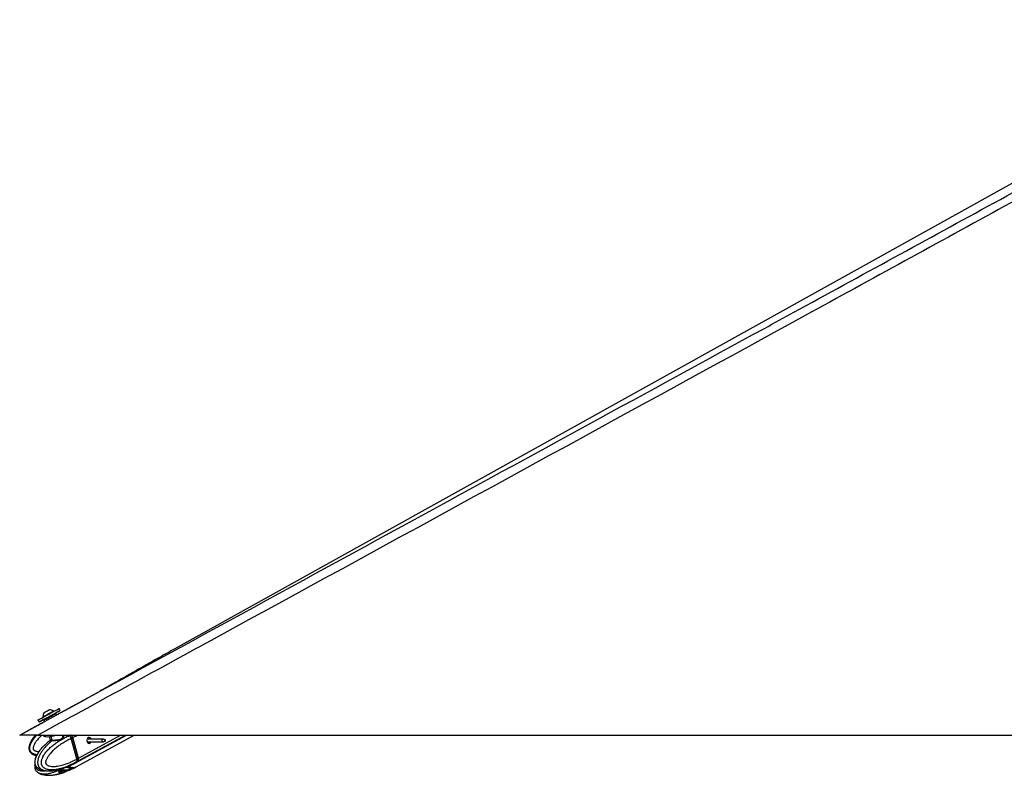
# Model space of a CAD drawing. Header units: millimetres. Extents: x 20 to 22981, y 40 to 19992.
# Tile 98 of 143: x 12389 to 13936, y 6549 to 7736. Entities that reach past the tile are written whole.
import ezdxf

# ---------------------------------------------------------------- set-up
doc = ezdxf.new("R2010")
doc.units = ezdxf.units.MM
doc.header["$LTSCALE"] = 2

msp = doc.modelspace()

# ---------------------------------------------------------------- linework, layer by layer
at = {"color": 7, "linetype": 'Continuous', "lineweight": 25}
for p, q in [((14390.77, 7725.2), (12632.78, 6747.85)), ((12446.95, 6644.01), (12515.36, 6681.36)), ((12442.78, 6649.59), (12442.43, 6650.24)), ((12452.63, 6650.93), (12450.96, 6654.01)), ((12417.93, 6636.06), (12419.6, 6632.98)), ((12425.74, 6641.16), (12426.09, 6640.51)), ((12428.52, 6633.95), (12427.37, 6636.06)), ((12427.77, 6637.42), (12431.28, 6639.33)), ((12440.95, 6644.58), (12444.46, 6646.49)), ((12445.82, 6646.09), (12446.95, 6644.01)), ((12389.18, 6612.47), (12428.52, 6633.95)), ((12417.93, 6612.47), (14957.83, 6612.47)), ((12426.38, 6612.47), (12426.61, 6611.63)), ((12435.67, 6609.98), (12437.1, 6604.73)), ((12456.98, 6611.64), (12456.76, 6612.47)), ((12467.03, 6611.54), (12467.17, 6611.59)), ((12472.2, 6608.07), (12470.12, 6606.93)), ((12470.12, 6606.93), (12470.12, 6606.93)), ((12478.87, 6574.9), (12470.12, 6606.93)), ((12480.95, 6576.03), (12472.2, 6608.07)), ((12481.11, 6576.19), (12472.35, 6608.23)), ((12481.51, 6576.34), (12472.76, 6608.38)), ((12478.04, 6569.31), (12557.01, 6612.47)), ((12478.08, 6562.64), (12568.8, 6612.47)), ((12520.26, 6606.07), (12495.22, 6606.07)), ((12523.54, 6604.87), (12520.68, 6605.99)), ((12495.22, 6601.71), (12520.26, 6601.71)), ((12520.68, 6601.79), (12523.54, 6602.92)), ((12478.87, 6574.9), (12478.88, 6574.89)), ((12478.88, 6574.89), (12480.95, 6576.03)), ((12455.47, 6557.34), (12455.2, 6557.38)), ((12460.33, 6561.04), (12458.36, 6560.31)), ((12467.39, 6564.02), (12463.29, 6562.35)), ((12466.07, 6557.67), (12470.51, 6559.98)), ((12467.77, 6557.45), (12467.39, 6557.29)), ((12468.19, 6564.29), (12475.41, 6567.87)), ((12468.2, 6557.59), (12475.44, 6561.19)), ((12468.36, 6564.32), (12468.32, 6564.3)), ((12472.76, 6561.21), (12470.51, 6559.98)), ((12475.41, 6567.86), (12477.57, 6569.05)), ((12475.44, 6561.19), (12477.6, 6562.37)), ((12478.43, 6570.37), (12478.31, 6570.29)), ((12480.42, 6571.45), (12478.43, 6570.37)), ((12455.38, 6557.32), (12451.29, 6555.64)), ((12452.12, 6555.98), (12452.75, 6555.58)), ((12452.75, 6555.58), (12461.23, 6557.2)), ((12467.39, 6557.29), (12463.29, 6555.61))]:
    msp.add_line(p, q, dxfattribs=at)
at = {"color": 8, "linetype": 'Continuous', "lineweight": 25}
for p, q in [((12440.06, 6604.59), (12438.49, 6610.34)), ((12467.17, 6611.59), (12468.77, 6612.47)), ((12472.76, 6608.38), (12480.24, 6612.47)), ((12480.95, 6571.74), (12555.46, 6612.47)), ((12481.51, 6576.34), (12547.62, 6612.47)), ((12496.39, 6607.92), (12496.94, 6608.22)), ((12462.76, 6557.49), (12463.29, 6555.61)), ((12450.5, 6554.89), (12450.65, 6554.33)), ((12452.51, 6552.63), (12451.67, 6555.8)), ((12453.97, 6555.81), (12454.83, 6552.62)), ((12460.33, 6554.31), (12459.63, 6556.89))]:
    msp.add_line(p, q, dxfattribs=at)
at = {"color": 7, "linetype": 'Continuous', "lineweight": 25, "flags": 128}
for points in [[(12417.93, 6636.06), (12417.94, 6636.06), (12418.4, 6636.32), (12419.47, 6636.9), (12421.11, 6637.8), (12423.27, 6638.98), (12425.86, 6640.39), (12428.78, 6641.97), (12431.91, 6643.68), (12435.14, 6645.44), (12438.35, 6647.18), (12441.41, 6648.84), (12444.2, 6650.35), (12446.61, 6651.66), (12448.56, 6652.71), (12449.96, 6653.47), (12450.77, 6653.91), (12450.96, 6654.01)], [(12427.9, 6637.47), (12426.37, 6636.64), (12423.95, 6635.33), (12422.01, 6634.28), (12420.6, 6633.52), (12419.79, 6633.08), (12419.61, 6632.99), (12420.07, 6633.24), (12421.14, 6633.83), (12422.78, 6634.73), (12424.94, 6635.9), (12427.53, 6637.31), (12430.45, 6638.9), (12433.58, 6640.61), (12436.82, 6642.36), (12440.02, 6644.1), (12443.08, 6645.76), (12445.87, 6647.28), (12448.28, 6648.59), (12450.23, 6649.64), (12451.63, 6650.4), (12452.44, 6650.83), (12452.62, 6650.93), (12452.17, 6650.67), (12451.1, 6650.09), (12449.45, 6649.19), (12447.29, 6648.01), (12444.7, 6646.6), (12444.35, 6646.41)], [(12425.74, 6641.16), (12425.89, 6641.25), (12426.62, 6641.65), (12427.91, 6642.35), (12429.65, 6643.3), (12431.72, 6644.43), (12433.97, 6645.65), (12436.23, 6646.88), (12438.32, 6648.02), (12440.11, 6648.98), (12441.44, 6649.71), (12442.23, 6650.13), (12442.43, 6650.24)], [(12427.65, 6647.6), (12427.85, 6647.71), (12428.64, 6648.14), (12429.91, 6648.83), (12431.48, 6649.69), (12433.1, 6650.57), (12434.52, 6651.34), (12435.53, 6651.89), (12435.98, 6652.13), (12435.99, 6652.13)], [(12426.61, 6611.63), (12426.62, 6611.59), (12427.24, 6610.79), (12428.54, 6610.22), (12430.46, 6609.89), (12432.92, 6609.81), (12435.84, 6610), (12439.11, 6610.44), (12442.59, 6611.11), (12446.15, 6612), (12447.59, 6612.41)], [(12472.18, 6608.29), (12472.25, 6608.28), (12472.3, 6608.27), (12472.34, 6608.25), (12472.35, 6608.23)], [(12497.02, 6608.37), (12495.9, 6607.37), (12495.14, 6605.83), (12494.85, 6604.01), (12495.08, 6602.16), (12495.79, 6600.58), (12496.87, 6599.5), (12498.16, 6599.09), (12499.47, 6599.42), (12500.58, 6600.42), (12501.27, 6601.71)], [(12520.68, 6601.79), (12520.23, 6601.71), (12519.64, 6601.9), (12519.15, 6602.38), (12518.83, 6603.1), (12518.72, 6603.94), (12518.85, 6604.77), (12519.2, 6605.47), (12519.7, 6605.92), (12520.3, 6606.07), (12520.68, 6605.99)], [(12523.61, 6602.95), (12523.84, 6603.16), (12524, 6603.48), (12524.06, 6603.87), (12524.01, 6604.26), (12523.86, 6604.59), (12523.63, 6604.82), (12523.36, 6604.9), (12523.09, 6604.84), (12522.85, 6604.62), (12522.69, 6604.3), (12522.63, 6603.91), (12522.68, 6603.53), (12522.83, 6603.19), (12523.06, 6602.97), (12523.33, 6602.88), (12523.61, 6602.95)], [(12481.11, 6576.19), (12481.11, 6576.18), (12481.1, 6576.15), (12481.07, 6576.11), (12481.02, 6576.07), (12480.95, 6576.03)], [(12477.8, 6569.18), (12479.37, 6570.18), (12480.95, 6571.74)]]:
    msp.add_lwpolyline(points, dxfattribs=at)
at = {"color": 8, "linetype": 'Continuous', "lineweight": 25, "flags": 128}
for points in [[(12467.03, 6611.54), (12465.82, 6612.37), (12465.26, 6612.72)], [(12472.35, 6608.23), (12472.35, 6608.22), (12472.34, 6608.19), (12472.32, 6608.15), (12472.27, 6608.11), (12472.2, 6608.07)]]:
    msp.add_lwpolyline(points, dxfattribs=at)
at = {"color": 7, "linetype": 'Continuous', "lineweight": 25}
for centre, radius, start, end in [((12436.36, 6641.51), 10.63, 55.18441, 91.98198), ((12436.36, 6641.51), 10.63, 145.06356, 181.86113), ((12438.9, 6604.23), 1.22, 314.82424, 17.27108), ((12464.29, 6606.06), 8.78, 15.28745, 46.91625), ((12498.2, 6605.48), 3.12, 10.94562, 112.24012), ((12476.62, 6574.6), 5.19, 326.5269, 19.49262), ((12472.73, 6575.13), 13.59, 233.29017, 293.16481), ((12458.05, 6549.91), 6.49, 90.75538, 110.81653)]:
    msp.add_arc(centre, radius, start, end, dxfattribs=at)
at = {"color": 8, "linetype": 'Continuous', "lineweight": 25}
for centre, radius, start, end in [((12470.95, 6575.42), 15.44, 239.97827, 268.40096), ((12470.65, 6570.08), 10.1, 269.24234, 298.33115), ((12470.68, 6576.46), 9.81, 298.84123, 321.04409)]:
    msp.add_arc(centre, radius, start, end, dxfattribs=at)
at = {"color": 7, "linetype": 'Continuous', "lineweight": 25}
for centre, major_axis, ratio, start_param, end_param in [((12436.59, 6641.08), (9.23, 5.01), 0.0146119, 3.1422355, 6.2838282), ((12436.12, 6641.96), (8.35, 4.54), 0.0162743, 3.1403985, 6.2856653), ((12436.12, 6641.96), (4.83, 2.63), 0.0162743, 3.1420832, 6.2839806), ((12468.02, 6608.1), (-2.84, 5.28), 0.648436, 4.3708778, 5.3334285), ((12468.42, 6608.32), (-2.55, 4.76), 0.6471977, 4.3713524, 5.3339031), ((12476.77, 6576.06), (-2.84, 5.28), 0.648436, 3.408327, 4.3708778), ((12467.21, 6581.48), (-10.33, 19.14), 0.6465662, 2.7973211, 3.1656834), ((12467.22, 6588.18), (-10.29, 19.16), 0.6475393, 3.1464175, 3.4086712)]:
    msp.add_ellipse(centre, major_axis=major_axis, ratio=ratio, start_param=start_param, end_param=end_param, dxfattribs=at)
at = {"color": 8, "linetype": 'Continuous', "lineweight": 25}
msp.add_ellipse((12467.21, 6581.48), major_axis=(-10.62, 18.98), ratio=0.6705683, start_param=2.3436916, end_param=2.7871428, dxfattribs=at)
at = {"color": 7, "linetype": 'Continuous', "lineweight": 25}
for points, knots in [([(14467.54, 7736), (14398.22, 7697.58), (14224.83, 7601.48), (13946.11, 7448.43), (13423.03, 7161.72), (12913.44, 6883.19), (12508.54, 6661.97), (12417.93, 6612.47)], [0, 0, 0, 0, 0.1020033, 0.2551145, 0.4082261, 0.8675761, 1, 1, 1, 1]), ([(12389.18, 6612.47), (12595.9, 6725.33), (12985.71, 6938.14), (13375.68, 7151.16), (13558.84, 7251.21)], [0, 0, 0, 0, 0.5303206, 1, 1, 1, 1]), ([(12632.78, 6747.85), (12628.74, 6745.6), (12620.61, 6741.07), (12608.61, 6734.33), (12596.67, 6727.58), (12584.78, 6720.83), (12572.92, 6714.09), (12561.08, 6707.35), (12549.25, 6700.6), (12537.4, 6693.86), (12526.02, 6687.39), (12518.61, 6683.2), (12515.14, 6681.24)], [0, 0, 0, 0, 0.0967613, 0.1945357, 0.2933215, 0.3931175, 0.4939234, 0.5957393, 0.6985661, 0.8024052, 0.9072587, 1, 1, 1, 1]), ([(12427.37, 6636.06), (12427.36, 6636.08), (12427.33, 6636.14), (12427.26, 6636.32), (12427.23, 6636.6), (12427.31, 6636.94), (12427.49, 6637.23), (12427.68, 6637.36), (12427.77, 6637.42)], [0, 0, 0, 0, 0.0321864, 0.1414464, 0.356114, 0.5707536, 0.7853765, 1, 1, 1, 1]), ([(12427.31, 6636.89), (12427.28, 6636.79), (12427.23, 6636.58), (12427.26, 6636.28), (12427.35, 6636.13), (12427.38, 6636.07)], [0, 0, 0, 0, 0.36941013, 0.78238702, 1, 1, 1, 1]), ([(12427.37, 6636.06), (12427.36, 6636.08), (12427.33, 6636.14), (12427.27, 6636.28), (12427.26, 6636.41), (12427.26, 6636.49)], [0, 0, 0, 0, 0.1144207, 0.5028325, 1, 1, 1, 1]), ([(12444.46, 6646.49), (12444.57, 6646.54), (12444.78, 6646.63), (12445.12, 6646.62), (12445.44, 6646.5), (12445.66, 6646.32), (12445.77, 6646.17), (12445.81, 6646.11), (12445.82, 6646.09)], [0, 0, 0, 0, 0.2146235, 0.4292464, 0.643886, 0.8585536, 0.9678136, 1, 1, 1, 1]), ([(12417.93, 6612.47), (12416, 6612.47), (12412.09, 6612.47), (12406.94, 6612.47), (12402.59, 6612.47), (12399.13, 6612.47), (12396.06, 6612.47), (12392.87, 6612.47), (12390.59, 6612.47), (12389.35, 6612.47), (12389.24, 6612.47), (12389.18, 6612.47)], [0, 0, 0, 0, 0.125074, 0.2528462, 0.338625, 0.426559, 0.5124713, 0.6014208, 0.7600165, 0.8786617, 1, 1, 1, 1]), ([(12414.04, 6612.47), (12413.4, 6611.72), (12412.12, 6610.21), (12410.33, 6607.86), (12408.66, 6605.44), (12407.13, 6602.92), (12406, 6600.72), (12405.22, 6598.89), (12404.62, 6597.27), (12404.08, 6595.36), (12403.72, 6593.17), (12403.68, 6590.93), (12404.01, 6588.9), (12404.66, 6587.15), (12405.5, 6585.71), (12406.57, 6584.42), (12407.79, 6583.36), (12409.1, 6582.48), (12410.56, 6581.72), (12412.28, 6581.04), (12413.99, 6580.52), (12415.14, 6580.3), (12415.58, 6580.22)], [0, 0, 0, 0, 0.0709193, 0.1422379, 0.2122647, 0.2825186, 0.3537982, 0.389693, 0.4256875, 0.4783765, 0.5317095, 0.5848036, 0.638946, 0.678266, 0.7187317, 0.7580519, 0.79836, 0.834673, 0.8714309, 0.9161471, 0.9674892, 1, 1, 1, 1]), ([(12478.31, 6570.29), (12478.31, 6570.29), (12476.79, 6569.4), (12473.72, 6567.69), (12469.56, 6565.61), (12465.87, 6563.94), (12462.66, 6562.62), (12459.42, 6561.42), (12455.68, 6560.21), (12452.22, 6559.27), (12449.06, 6558.59), (12446.32, 6558.11), (12443.21, 6557.73), (12440.27, 6557.6), (12437.87, 6557.66), (12436, 6557.81), (12434.14, 6558.08), (12432.37, 6558.49), (12430.72, 6559.02), (12429.08, 6559.72), (12427.71, 6560.55), (12426.61, 6561.43), (12425.79, 6562.24), (12425, 6563.23), (12424.33, 6564.36), (12423.81, 6565.64), (12423.44, 6567.06), (12423.25, 6568.66), (12423.28, 6570.32), (12423.48, 6571.84), (12423.87, 6573.62), (12424.38, 6575.22), (12425.03, 6576.82), (12425.61, 6578.08), (12426.51, 6579.79), (12427.75, 6581.85), (12429.39, 6584.19), (12431.3, 6586.61), (12433.49, 6589.09), (12435.95, 6591.58), (12438.51, 6593.94), (12441.15, 6596.19), (12443.87, 6598.32), (12446.67, 6600.36), (12449.51, 6602.28), (12452.62, 6604.23), (12455.98, 6606.19), (12459.62, 6608.12), (12463.3, 6609.92), (12465.79, 6611.01), (12467.03, 6611.54), (12467.03, 6611.54)], [0, 0, 0, 0, 0.0000008, 0.0422987, 0.0846613, 0.1132063, 0.1417733, 0.1704134, 0.1990815, 0.2400833, 0.2606371, 0.2812088, 0.3109101, 0.3407043, 0.3567813, 0.3728866, 0.3891034, 0.4053739, 0.4193354, 0.4333758, 0.4502119, 0.4587238, 0.4673515, 0.4771635, 0.4871812, 0.4957771, 0.5059068, 0.5163897, 0.5271359, 0.5381453, 0.5463974, 0.5631406, 0.571619, 0.5816075, 0.5916275, 0.6118295, 0.6324407, 0.6531325, 0.6793239, 0.705598, 0.7320605, 0.758567, 0.7855622, 0.8125879, 0.8396959, 0.8668275, 0.9000371, 0.9332812, 0.9666244, 0.9999992, 1, 1, 1, 1]), ([(12470.12, 6606.93), (12467.74, 6605.8), (12462.96, 6603.54), (12456.54, 6599.75), (12450.82, 6595.86), (12446.61, 6592.58), (12443.33, 6589.71), (12440.91, 6587.42), (12438.56, 6584.97), (12436.55, 6582.63), (12434.87, 6580.45), (12433.48, 6578.45), (12432.2, 6576.31), (12431.18, 6574.28), (12430.45, 6572.38), (12430.07, 6570.98), (12429.9, 6569.83), (12429.87, 6569.08), (12429.94, 6568.43), (12430.06, 6567.92), (12430.28, 6567.42), (12430.57, 6566.94), (12431.15, 6566.24), (12432.03, 6565.5), (12433.21, 6564.81), (12434.44, 6564.27), (12436.34, 6563.66), (12438.94, 6563.18), (12442.19, 6562.99), (12445.43, 6563.12), (12449.04, 6563.53), (12453.08, 6564.29), (12458.11, 6565.61), (12463.69, 6567.51), (12469.3, 6569.89), (12474.37, 6572.36), (12477.37, 6574.05), (12478.87, 6574.9)], [0, 0, 0, 0, 0.0737382, 0.1477499, 0.2040902, 0.2606163, 0.2892634, 0.3179527, 0.346811, 0.3757532, 0.3953177, 0.4149389, 0.4348278, 0.4548835, 0.4678942, 0.4811204, 0.4871973, 0.4933926, 0.4974322, 0.5016088, 0.5050429, 0.5101356, 0.5153535, 0.5279137, 0.5408256, 0.5534139, 0.5660825, 0.5981467, 0.6305735, 0.6616784, 0.6928908, 0.7368231, 0.7808927, 0.8428379, 0.9050024, 0.9524643, 1, 1, 1, 1]), ([(12437.2, 6603.95), (12435.54, 6602.8), (12433.78, 6601.57), (12432.13, 6600.06), (12432.02, 6599.96)], [0, 0, 0, 0, 0.9372943, 1, 1, 1, 1]), ([(12439.76, 6603.37), (12439.57, 6603.37), (12438.57, 6603.37), (12437.25, 6603.41), (12436.48, 6603.53), (12436.91, 6603.89), (12437.12, 6604.07)], [0, 0, 0, 0, 0.0729228, 0.380807, 0.6951213, 1, 1, 1, 1]), ([(12437.06, 6604.73), (12437.1, 6604.63), (12437.18, 6604.37), (12437.04, 6604.06), (12436.95, 6603.95), (12436.96, 6603.96), (12436.96, 6603.96)], [0, 0, 0, 0, 0.2201731, 0.5330298, 0.8182143, 1, 1, 1, 1]), ([(12437.16, 6604.74), (12437.14, 6604.73), (12436.99, 6604.59), (12437.71, 6604.62), (12438.93, 6604.59), (12439.88, 6604.59), (12440.06, 6604.59)], [0, 0, 0, 0, 0.0490375, 0.4775741, 0.8998589, 1, 1, 1, 1]), ([(12470.12, 6606.93), (12470.03, 6607.25), (12469.84, 6607.88), (12469.43, 6608.81), (12468.92, 6609.69), (12468.37, 6610.44), (12467.79, 6611.06), (12467.4, 6611.41), (12467.19, 6611.58), (12467.17, 6611.59)], [0, 0, 0, 0, 0.1727183, 0.3504478, 0.5231653, 0.700887, 0.8420862, 0.9859711, 1, 1, 1, 1]), ([(12497.13, 6606.07), (12497.04, 6606.34), (12496.85, 6606.95), (12496.6, 6607.54), (12496.43, 6607.8), (12496.37, 6607.9)], [0, 0, 0, 0, 0.3267009, 0.7478659, 1, 1, 1, 1]), ([(12496.94, 6608.22), (12497, 6608.18), (12497.1, 6608.11), (12497.14, 6608), (12497.15, 6607.96)], [0, 0, 0, 0, 0.5888012, 1, 1, 1, 1]), ([(12497.15, 6607.96), (12497.24, 6607.71), (12497.41, 6607.23), (12497.64, 6606.45), (12497.75, 6606.07)], [0, 0, 0, 0, 0.526903, 1, 1, 1, 1]), ([(12429.02, 6597.26), (12428.84, 6597.11), (12427.16, 6595.63), (12424.57, 6592.92), (12421.19, 6589.18), (12418.56, 6585.66), (12416.37, 6582.07), (12414.77, 6578.67), (12413.68, 6575.66), (12412.95, 6573.02), (12412.63, 6570.44), (12412.73, 6567.95), (12413.25, 6565.78), (12414.15, 6563.87), (12415.31, 6562.38), (12416.8, 6560.98), (12418.01, 6560.07), (12418.8, 6559.7), (12418.88, 6559.66)], [0, 0, 0, 0, 0.0179735, 0.170401, 0.2815054, 0.3825606, 0.4751986, 0.5624623, 0.6239118, 0.67665, 0.7290923, 0.7777196, 0.8236484, 0.8612076, 0.9034417, 0.9387506, 0.9938353, 1, 1, 1, 1]), ([(12418.89, 6559.68), (12418.86, 6559.69), (12418.29, 6559.97), (12417.47, 6560.55), (12416.45, 6561.43), (12415.68, 6562.24), (12414.93, 6563.23), (12414.29, 6564.36), (12413.77, 6565.64), (12413.4, 6567.06), (12413.2, 6568.66), (12413.2, 6570.32), (12413.38, 6572.26), (12413.74, 6574.03), (12414.18, 6575.6), (12414.59, 6576.82), (12415.06, 6578.08), (12415.79, 6579.79), (12416.8, 6581.85), (12418.15, 6584.19), (12419.72, 6586.61), (12421.52, 6589.09), (12423.55, 6591.58), (12425.66, 6593.94), (12427.85, 6596.18), (12430.04, 6598.26), (12431.52, 6599.54), (12432.22, 6600.14)], [0, 0, 0, 0, 0.002015, 0.0465012, 0.0691789, 0.0920394, 0.1180382, 0.1445816, 0.1673579, 0.1941983, 0.2219745, 0.2504485, 0.2796198, 0.3234643, 0.3458408, 0.3683059, 0.3947721, 0.4213219, 0.4748505, 0.5294635, 0.5842898, 0.6536885, 0.7233062, 0.7934231, 0.8636565, 0.9351849, 1, 1, 1, 1]), ([(12496.6, 6599.79), (12496.72, 6599.83), (12497.17, 6600), (12497.72, 6600.67), (12497.87, 6601.37), (12497.94, 6601.71)], [0, 0, 0, 0, 0.1573787, 0.5908351, 1, 1, 1, 1]), ([(12498.63, 6601.71), (12498.63, 6601.61), (12498.65, 6601.1), (12498.2, 6600.29), (12497.64, 6599.59), (12497.18, 6599.44), (12497.07, 6599.4)], [0, 0, 0, 0, 0.10075087, 0.48169251, 0.87406573, 1, 1, 1, 1]), ([(12478.88, 6574.89), (12478.96, 6574.59), (12479.11, 6573.96), (12479.2, 6573.06), (12479.16, 6572.2), (12479.01, 6571.48), (12478.78, 6570.88), (12478.57, 6570.54), (12478.45, 6570.38), (12478.43, 6570.37)], [0, 0, 0, 0, 0.17271171, 0.35043413, 0.52314502, 0.70085965, 0.84207208, 0.98597111, 1, 1, 1, 1]), ([(12413.13, 6566.64), (12413.08, 6566.49), (12412.82, 6565.5), (12412.64, 6563.62), (12412.72, 6561.14), (12413.25, 6558.97), (12414.15, 6557.06), (12415.32, 6555.58), (12416.8, 6554.17), (12417.99, 6553.28), (12418.76, 6552.92), (12418.82, 6552.89)], [0, 0, 0, 0, 0.02952358, 0.18774769, 0.33445284, 0.47297478, 0.58635174, 0.71360587, 0.82008356, 0.98621087, 1, 1, 1, 1]), ([(12419.09, 6559.56), (12419.58, 6559.31), (12420.76, 6558.71), (12422.98, 6557.83), (12426.1, 6556.92), (12429.06, 6556.32), (12430.97, 6556.23), (12431.49, 6556.21)], [0, 0, 0, 0, 0.1223668, 0.2934936, 0.5397529, 0.8747136, 1, 1, 1, 1]), ([(12435.39, 6555.97), (12437.29, 6556.04), (12440.85, 6556.16), (12445.61, 6556.88), (12449.37, 6557.66), (12452.32, 6558.41), (12455.2, 6559.22), (12457.17, 6559.9), (12458.36, 6560.31)], [0, 0, 0, 0, 0.2367816, 0.4422864, 0.6072986, 0.7258786, 0.8350183, 1, 1, 1, 1]), ([(12455.38, 6557.32), (12455.66, 6557.42), (12456.2, 6557.6), (12457.27, 6557.69), (12458.1, 6557.66), (12458.55, 6557.62), (12458.63, 6557.61)], [0, 0, 0, 0, 0.3050923, 0.6095832, 0.9298248, 1, 1, 1, 1]), ([(12464.59, 6557.59), (12463.61, 6557.51), (12461.63, 6557.36), (12459.63, 6557.52), (12458.63, 6557.61)], [0, 0, 0, 0, 0.4969746, 1, 1, 1, 1]), ([(12460.33, 6561.04), (12460.66, 6561.19), (12461.32, 6561.49), (12462.33, 6561.95), (12462.97, 6562.22), (12463.25, 6562.33), (12463.29, 6562.35)], [0, 0, 0, 0, 0.320917, 0.6423854, 0.9503785, 1, 1, 1, 1]), ([(12464.59, 6557.59), (12464.94, 6557.62), (12465.48, 6557.66), (12465.91, 6557.67), (12466.07, 6557.67)], [0, 0, 0, 0, 0.63518484, 1, 1, 1, 1]), ([(12466.07, 6557.67), (12466.31, 6557.66), (12466.69, 6557.65), (12466.86, 6557.6), (12466.93, 6557.58)], [0, 0, 0, 0, 0.6350635, 1, 1, 1, 1]), ([(12466.93, 6557.58), (12467.18, 6557.5), (12467.7, 6557.34), (12468.11, 6557.5), (12468.31, 6557.58)], [0, 0, 0, 0, 0.4969746, 1, 1, 1, 1]), ([(12467.39, 6564.02), (12467.61, 6564.11), (12468.05, 6564.29), (12468.36, 6564.38), (12468.35, 6564.35), (12468.34, 6564.34)], [0, 0, 0, 0, 0.3904128, 0.7800559, 1, 1, 1, 1]), ([(12419.04, 6552.79), (12419.52, 6552.54), (12420.69, 6551.94), (12422.89, 6551.07), (12425.99, 6550.14), (12430.22, 6549.36), (12433.4, 6549.26), (12435.2, 6549.2)], [0, 0, 0, 0, 0.0930433, 0.2235947, 0.4111939, 0.6660857, 1, 1, 1, 1]), ([(12435.19, 6549.2), (12437.12, 6549.26), (12440.71, 6549.37), (12445.51, 6550.11), (12449.27, 6550.88), (12452.17, 6551.62), (12454.73, 6552.34), (12456.42, 6552.92), (12457.34, 6553.24)], [0, 0, 0, 0, 0.2499027, 0.4654675, 0.6365256, 0.7566059, 0.8664957, 1, 1, 1, 1]), ([(12450.65, 6554.33), (12450.56, 6554.48), (12450.38, 6554.78), (12450.59, 6555.25), (12450.98, 6555.52), (12451.25, 6555.63), (12451.29, 6555.64)], [0, 0, 0, 0, 0.320917, 0.6423854, 0.9503785, 1, 1, 1, 1]), ([(12450.65, 6554.33), (12450.98, 6553.97), (12451.63, 6553.25), (12452.22, 6552.84), (12452.51, 6552.63)], [0, 0, 0, 0, 0.4967217, 1, 1, 1, 1]), ([(12451.29, 6555.19), (12451.28, 6555.18), (12451.28, 6555.11), (12451.22, 6555.08), (12451.14, 6555.11), (12451.04, 6555.21), (12450.97, 6555.3), (12450.92, 6555.41), (12450.91, 6555.42)], [0, 0, 0, 0, 0.0221155, 0.2988772, 0.5833427, 0.6886331, 0.9722709, 1, 1, 1, 1]), ([(12451.26, 6555.19), (12451.3, 6555.28), (12451.35, 6555.43), (12451.33, 6555.59), (12451.32, 6555.66)], [0, 0, 0, 0, 0.5771836, 1, 1, 1, 1]), ([(12453.38, 6552.47), (12453.14, 6552.48), (12452.76, 6552.5), (12452.58, 6552.59), (12452.51, 6552.63)], [0, 0, 0, 0, 0.64357563, 1, 1, 1, 1]), ([(12454.83, 6552.62), (12454.49, 6552.57), (12453.96, 6552.48), (12453.53, 6552.47), (12453.38, 6552.47)], [0, 0, 0, 0, 0.6435761, 1, 1, 1, 1]), ([(12460.33, 6554.31), (12459.45, 6553.95), (12457.68, 6553.23), (12455.79, 6552.83), (12454.83, 6552.62)], [0, 0, 0, 0, 0.4967217, 1, 1, 1, 1]), ([(12457.97, 6556.39), (12457.99, 6556.27), (12458.03, 6556.03), (12457.93, 6555.67), (12457.73, 6555.38), (12457.43, 6555.16), (12457.13, 6555.08), (12456.83, 6555.07), (12456.51, 6555.13), (12456.16, 6555.32), (12455.88, 6555.61), (12455.79, 6555.85), (12455.74, 6555.97)], [0, 0, 0, 0, 0.1043681, 0.2087075, 0.3127248, 0.4190019, 0.5282372, 0.5686689, 0.6775865, 0.7865951, 0.8932335, 1, 1, 1, 1]), ([(12463.29, 6555.61), (12463.03, 6555.51), (12462.52, 6555.3), (12461.57, 6554.87), (12460.83, 6554.53), (12460.43, 6554.35), (12460.33, 6554.31)], [0, 0, 0, 0, 0.2990505, 0.5979905, 0.9014906, 1, 1, 1, 1])]:
    msp.add_open_spline(points, degree=3, knots=knots, dxfattribs=at)
at = {"color": 8, "linetype": 'Continuous', "lineweight": 25}
for points, knots in [([(13558.84, 7251.21), (13574.23, 7259.62), (13694.5, 7325.3), (13919.8, 7448.45), (14198.97, 7601.1), (14373.72, 7696.81), (14443.17, 7734.86)], [0, 0, 0, 0, 0.0522952, 0.4086278, 0.7649608, 1, 1, 1, 1]), ([(12416.16, 6581.45), (12415.55, 6581.55), (12414.09, 6581.8), (12412.25, 6582.37), (12410.64, 6583.05), (12409.43, 6583.71), (12408.23, 6584.54), (12407.16, 6585.55), (12406.26, 6586.73), (12405.56, 6588.06), (12405.09, 6589.61), (12404.89, 6591.26), (12404.94, 6592.81), (12405.19, 6594.64), (12405.63, 6596.3), (12406.25, 6598), (12406.83, 6599.34), (12407.75, 6601.19), (12409.07, 6603.43), (12410.86, 6606.03), (12413, 6608.74), (12414.85, 6610.9), (12416.1, 6612.16), (12416.41, 6612.47)], [0, 0, 0, 0, 0.0451657, 0.1083442, 0.1402858, 0.1726618, 0.2094824, 0.2470745, 0.2793312, 0.3173437, 0.3566816, 0.3970077, 0.4383212, 0.4692878, 0.532118, 0.563934, 0.6014166, 0.6390176, 0.7148271, 0.7921723, 0.8698197, 0.9681051, 1, 1, 1, 1]), ([(12424.09, 6612.47), (12423.48, 6611.9), (12421.89, 6610.44), (12419.48, 6607.93), (12417.15, 6605.28), (12415.25, 6602.83), (12413.71, 6600.61), (12412.32, 6598.28), (12411.28, 6596.09), (12410.6, 6594.09), (12410.3, 6592.64), (12410.25, 6591.47), (12410.32, 6590.73), (12410.5, 6590.09), (12410.75, 6589.61), (12411.1, 6589.15), (12411.57, 6588.73), (12412.44, 6588.14), (12413.72, 6587.56), (12415.39, 6587.07), (12417.1, 6586.77), (12418.42, 6586.58), (12419.16, 6586.58), (12419.33, 6586.58)], [0, 0, 0, 0, 0.0680859, 0.17488, 0.2819847, 0.3543862, 0.426997, 0.5005989, 0.5748178, 0.6229657, 0.6719111, 0.6943996, 0.7173262, 0.7322752, 0.7477314, 0.7604396, 0.7792861, 0.7985954, 0.8450762, 0.8928586, 0.9394435, 0.9863255, 1, 1, 1, 1]), ([(12457.13, 6612.47), (12457.19, 6612.44), (12457.8, 6612.08), (12458.15, 6610.67), (12457.97, 6609.09), (12457.14, 6607.47), (12455.79, 6606.01), (12453.08, 6604.65), (12449.75, 6603.87), (12446.12, 6603.51), (12442.51, 6603.38), (12440.64, 6603.37), (12439.76, 6603.37)], [0, 0, 0, 0, 0.0110969, 0.1272, 0.2575799, 0.2923058, 0.4137565, 0.5327239, 0.6447162, 0.7636399, 0.8890203, 1, 1, 1, 1]), ([(12440.06, 6604.59), (12440.9, 6604.59), (12442.68, 6604.59), (12446.09, 6604.63), (12449.52, 6604.88), (12452.63, 6605.53), (12455.16, 6606.77), (12456.37, 6608.18), (12457.07, 6609.73), (12457.32, 6610.85), (12456.97, 6611.52), (12456.93, 6611.6)], [0, 0, 0, 0, 0.126981, 0.2697465, 0.4037486, 0.528263, 0.6592713, 0.7934641, 0.832147, 0.9787133, 1, 1, 1, 1]), ([(12439.76, 6603.37), (12438.7, 6602.48), (12436.45, 6600.59), (12433.12, 6597.46), (12430.34, 6594.58), (12428.17, 6592.12), (12426.58, 6590.2), (12425.04, 6588.18), (12423.56, 6586.09), (12422.17, 6583.9), (12420.87, 6581.6), (12419.88, 6579.57), (12419.16, 6577.85), (12418.6, 6576.31), (12418.05, 6574.5), (12417.59, 6572.37), (12417.36, 6570.15), (12417.41, 6568.1), (12417.7, 6566.28), (12418.16, 6564.74), (12418.8, 6563.33), (12419.55, 6562.11), (12420.39, 6561.07), (12421.34, 6560.13), (12422.49, 6559.23), (12423.82, 6558.41), (12425.27, 6557.72), (12426.77, 6557.16), (12428.47, 6556.69), (12430.37, 6556.31), (12432.45, 6556.07), (12434.13, 6555.97), (12435.11, 6555.98), (12435.39, 6555.99)], [0, 0, 0, 0, 0.0656369, 0.1387918, 0.2121138, 0.2491185, 0.286162, 0.3233518, 0.3606073, 0.3971881, 0.4338875, 0.4711226, 0.4898734, 0.5086763, 0.5362, 0.5640602, 0.5917956, 0.6200786, 0.6406186, 0.6617572, 0.6822974, 0.7033536, 0.7223228, 0.7415245, 0.7648834, 0.7917036, 0.8187375, 0.8462497, 0.8738659, 0.9107724, 0.9478007, 0.9851106, 1, 1, 1, 1]), ([(12414.22, 6563.91), (12414.22, 6563.89), (12414.16, 6563.61), (12414.13, 6563.03), (12414.12, 6562.29), (12414.19, 6561.64), (12414.32, 6561.13), (12414.53, 6560.63), (12414.8, 6560.15), (12415.34, 6559.46), (12416.15, 6558.72), (12417.22, 6558.02), (12418.34, 6557.49), (12420.04, 6556.88), (12422.38, 6556.41), (12425.29, 6556.24), (12427.45, 6556.31), (12428.62, 6556.46), (12428.85, 6556.5)], [0, 0, 0, 0, 0.0019892, 0.0342165, 0.0670714, 0.0884942, 0.1106437, 0.1288552, 0.1558633, 0.1835347, 0.2501441, 0.3186189, 0.3853775, 0.4525619, 0.6226056, 0.7945719, 0.9595277, 1, 1, 1, 1]), ([(12452.61, 6558.5), (12451.85, 6558.08), (12450.2, 6557.18), (12447.62, 6555.92), (12444.88, 6554.71), (12441.72, 6553.48), (12438.78, 6552.54), (12436.08, 6551.85), (12433.74, 6551.36), (12431.08, 6550.98), (12428.54, 6550.83), (12426.46, 6550.89), (12424.83, 6551.03), (12423.19, 6551.3), (12421.64, 6551.7), (12420.18, 6552.21), (12419.28, 6552.68), (12418.83, 6552.91)], [0, 0, 0, 0, 0.0710116, 0.1539556, 0.2371118, 0.3203494, 0.4393977, 0.4990755, 0.558805, 0.6450424, 0.7315498, 0.778229, 0.8249905, 0.872076, 0.9193172, 0.9598542, 1, 1, 1, 1]), ([(12435.2, 6549.21), (12435.68, 6549.21), (12436.89, 6549.21), (12438.81, 6549.34), (12440.96, 6549.56), (12443.1, 6549.88), (12445.9, 6550.4), (12449.33, 6551.21), (12452.03, 6552.05), (12453.38, 6552.47)], [0, 0, 0, 0, 0.0796915, 0.1967798, 0.3139968, 0.4315367, 0.549162, 0.7743778, 1, 1, 1, 1])]:
    msp.add_open_spline(points, degree=3, knots=knots, dxfattribs=at)

doc.saveas('drawing.dxf')
